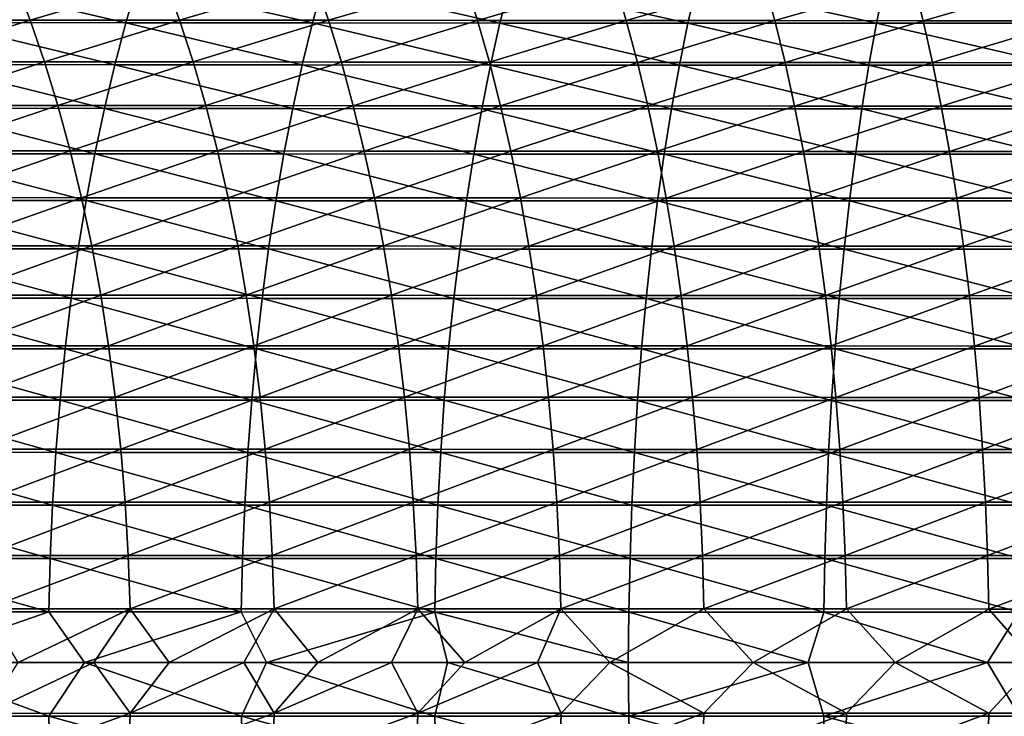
# Model space of a CAD drawing. Header units: metres. Extents: x -24 to 236, y -24 to 24.
# Tile 159 of 256: x 108.4 to 117.34, y -0.49 to 5.84. Entities that reach past the tile are written whole.
import ezdxf

# ---------------------------------------------------------------- set-up
doc = ezdxf.new("R2010")
doc.units = ezdxf.units.M
doc.layers.add('solid_10392024', color=7, linetype='CONTINUOUS')

msp = doc.modelspace()

# ---------------------------------------------------------------- linework, layer by layer
at = {"layer": 'solid_10392024'}
for points in [[(108.357025, 6.196299, 365.401154), (108.495697, 5.833197, 365.105988), (107.139534, 5.83349, 364.447754)], [(107.675194, 5.809719, 379.665649), (109.363113, 5.808285, 380.281586), (107.790718, 6.173642, 379.361908)], [(109.363113, 5.808285, 380.281586), (109.470634, 6.172119, 379.974976), (107.790718, 6.173642, 379.361908)], [(108.357025, 6.196299, 365.401154), (109.719299, 6.195689, 366.021515), (108.495697, 5.833197, 365.105988)], [(109.719299, 6.195689, 366.021515), (109.850609, 5.832623, 365.722992), (108.495697, 5.833197, 365.105988)], [(109.363113, 5.808285, 380.281586), (111.057945, 5.806839, 380.849823), (109.470634, 6.172119, 379.974976)], [(111.057945, 5.806839, 380.849823), (111.157257, 6.170582, 380.540497), (109.470634, 6.172119, 379.974976)], [(109.719299, 6.195689, 366.021515), (111.080299, 6.194754, 366.600647), (109.850609, 5.832623, 365.722992)], [(111.080299, 6.194754, 366.600647), (111.204025, 5.831743, 366.29892), (109.850609, 5.832623, 365.722992)], [(111.057945, 5.806839, 380.849823), (112.759125, 5.805571, 381.370056), (111.157257, 6.170582, 380.540497)], [(111.080299, 6.194754, 366.600647), (112.439781, 6.193475, 367.138672), (111.204025, 5.831743, 366.29892)], [(112.759125, 5.805571, 381.370056), (112.850037, 6.169234, 381.058197), (111.157257, 6.170582, 380.540497)], [(112.439781, 6.193475, 367.138672), (112.555695, 5.830539, 366.833923), (111.204025, 5.831743, 366.29892)], [(112.439781, 6.193475, 367.138672), (113.79763, 6.191947, 367.635773), (112.555695, 5.830539, 366.833923)], [(113.79763, 6.191947, 367.635773), (113.90551, 5.829101, 367.328125), (112.555695, 5.830539, 366.833923)], [(112.759125, 5.805571, 381.370056), (114.46611, 5.804624, 381.842041), (112.850037, 6.169234, 381.058197)], [(114.46611, 5.804624, 381.842041), (114.548454, 6.168228, 381.527832), (112.850037, 6.169234, 381.058197)], [(113.79763, 6.191947, 367.635773), (115.153915, 6.190405, 368.092072), (113.90551, 5.829101, 367.328125)], [(115.153915, 6.190405, 368.092072), (115.253563, 5.827649, 367.781708), (113.90551, 5.829101, 367.328125)], [(114.46611, 5.804624, 381.842041), (116.17836, 5.804094, 382.265472), (114.548454, 6.168228, 381.527832)], [(116.17836, 5.804094, 382.265472), (116.251976, 6.167665, 381.949127), (114.548454, 6.168228, 381.527832)], [(115.153915, 6.190405, 368.092072), (116.508751, 6.189053, 368.507782), (115.253563, 5.827649, 367.781708)], [(116.508751, 6.189053, 368.507782), (116.599976, 5.826376, 368.194855), (115.253563, 5.827649, 367.781708)], [(116.17836, 5.804094, 382.265472), (117.895325, 5.804026, 382.640106), (116.251976, 6.167665, 381.949127)], [(117.895325, 5.804026, 382.640106), (117.960068, 6.167593, 382.321808), (116.251976, 6.167665, 381.949127)], [(116.508751, 6.189053, 368.507782), (117.862236, 6.188044, 368.883057), (116.599976, 5.826376, 368.194855)], [(117.862236, 6.188044, 368.883057), (117.944862, 5.825426, 368.56778), (116.599976, 5.826376, 368.194855)], [(107.139534, 5.83349, 364.447754), (108.495697, 5.833197, 365.105988), (107.276337, 5.453226, 364.174042)], [(108.495697, 5.833197, 365.105988), (108.625793, 5.452951, 364.829041), (107.276337, 5.453226, 364.174042)], [(107.566849, 5.42872, 379.9505), (109.262283, 5.427381, 380.569153), (107.675194, 5.809719, 379.665649)], [(109.262283, 5.427381, 380.569153), (109.363113, 5.808285, 380.281586), (107.675194, 5.809719, 379.665649)], [(108.495697, 5.833197, 365.105988), (109.850609, 5.832623, 365.722992), (108.625793, 5.452951, 364.829041)], [(109.850609, 5.832623, 365.722992), (109.973801, 5.452415, 365.442932), (108.625793, 5.452951, 364.829041)], [(109.850609, 5.832623, 365.722992), (111.204025, 5.831743, 366.29892), (109.973801, 5.452415, 365.442932)], [(111.204025, 5.831743, 366.29892), (111.320099, 5.451592, 366.015869), (109.973801, 5.452415, 365.442932)], [(111.204025, 5.831743, 366.29892), (112.555695, 5.830539, 366.833923), (111.320099, 5.451592, 366.015869)], [(112.555695, 5.830539, 366.833923), (112.664452, 5.450467, 366.547974), (111.320099, 5.451592, 366.015869)], [(112.555695, 5.830539, 366.833923), (113.90551, 5.829101, 367.328125), (112.664452, 5.450467, 366.547974)], [(113.90551, 5.829101, 367.328125), (114.006729, 5.449122, 367.039459), (112.664452, 5.450467, 366.547974)], [(113.90551, 5.829101, 367.328125), (115.253563, 5.827649, 367.781708), (114.006729, 5.449122, 367.039459)], [(115.253563, 5.827649, 367.781708), (115.347054, 5.447765, 367.490509), (114.006729, 5.449122, 367.039459)], [(115.253563, 5.827649, 367.781708), (116.599976, 5.826376, 368.194855), (115.347054, 5.447765, 367.490509)], [(116.599976, 5.826376, 368.194855), (116.685555, 5.446575, 367.901276), (115.347054, 5.447765, 367.490509)], [(116.599976, 5.826376, 368.194855), (117.944862, 5.825426, 368.56778), (116.685555, 5.446575, 367.901276)], [(117.944862, 5.825426, 368.56778), (118.022377, 5.445687, 368.272003), (116.685555, 5.446575, 367.901276)], [(109.262283, 5.427381, 380.569153), (110.964806, 5.426029, 381.139923), (109.363113, 5.808285, 380.281586)], [(110.964806, 5.426029, 381.139923), (111.057945, 5.806839, 380.849823), (109.363113, 5.808285, 380.281586)], [(110.964806, 5.426029, 381.139923), (112.673866, 5.424844, 381.662537), (111.057945, 5.806839, 380.849823)], [(112.673866, 5.424844, 381.662537), (112.759125, 5.805571, 381.370056), (111.057945, 5.806839, 380.849823)], [(112.673866, 5.424844, 381.662537), (114.388893, 5.42396, 382.136688), (112.759125, 5.805571, 381.370056)], [(114.388893, 5.42396, 382.136688), (114.46611, 5.804624, 381.842041), (112.759125, 5.805571, 381.370056)], [(114.388893, 5.42396, 382.136688), (116.109322, 5.423464, 382.562164), (114.46611, 5.804624, 381.842041)], [(116.109322, 5.423464, 382.562164), (116.17836, 5.804094, 382.265472), (114.46611, 5.804624, 381.842041)], [(116.109322, 5.423464, 382.562164), (117.834602, 5.423401, 382.938599), (116.17836, 5.804094, 382.265472)], [(117.834602, 5.423401, 382.938599), (117.895325, 5.804026, 382.640106), (116.17836, 5.804094, 382.265472)], [(107.276337, 5.453226, 364.174042), (108.625793, 5.452951, 364.829041), (107.403725, 5.056933, 363.919159)], [(108.625793, 5.452951, 364.829041), (108.746948, 5.05668, 364.571136), (107.403725, 5.056933, 363.919159)], [(108.625793, 5.452951, 364.829041), (109.973801, 5.452415, 365.442932), (108.746948, 5.05668, 364.571136)], [(109.973801, 5.452415, 365.442932), (110.088516, 5.056182, 365.182129), (108.746948, 5.05668, 364.571136)], [(109.973801, 5.452415, 365.442932), (111.320099, 5.451592, 366.015869), (110.088516, 5.056182, 365.182129)], [(107.466011, 5.031767, 380.215637), (109.168427, 5.030525, 380.836792), (107.566849, 5.42872, 379.9505)], [(109.168427, 5.030525, 380.836792), (109.262283, 5.427381, 380.569153), (107.566849, 5.42872, 379.9505)], [(109.168427, 5.030525, 380.836792), (110.878113, 5.029273, 381.409943), (109.262283, 5.427381, 380.569153)], [(110.878113, 5.029273, 381.409943), (110.964806, 5.426029, 381.139923), (109.262283, 5.427381, 380.569153)], [(111.320099, 5.451592, 366.015869), (111.428192, 5.055419, 365.752258), (110.088516, 5.056182, 365.182129)], [(110.878113, 5.029273, 381.409943), (112.594505, 5.028174, 381.934753), (110.964806, 5.426029, 381.139923)], [(112.594505, 5.028174, 381.934753), (112.673866, 5.424844, 381.662537), (110.964806, 5.426029, 381.139923)], [(111.320099, 5.451592, 366.015869), (112.664452, 5.450467, 366.547974), (111.428192, 5.055419, 365.752258)], [(112.664452, 5.450467, 366.547974), (112.765717, 5.054376, 366.281738), (111.428192, 5.055419, 365.752258)], [(112.594505, 5.028174, 381.934753), (114.317009, 5.027354, 382.41098), (112.673866, 5.424844, 381.662537)], [(112.664452, 5.450467, 366.547974), (114.006729, 5.449122, 367.039459), (112.765717, 5.054376, 366.281738)], [(114.317009, 5.027354, 382.41098), (114.388893, 5.42396, 382.136688), (112.673866, 5.424844, 381.662537)], [(114.006729, 5.449122, 367.039459), (114.100983, 5.053129, 366.770691), (112.765717, 5.054376, 366.281738)], [(114.006729, 5.449122, 367.039459), (115.347054, 5.447765, 367.490509), (114.100983, 5.053129, 366.770691)], [(115.347054, 5.447765, 367.490509), (115.434113, 5.05187, 367.21933), (114.100983, 5.053129, 366.770691)], [(114.317009, 5.027354, 382.41098), (116.045067, 5.026895, 382.838287), (114.388893, 5.42396, 382.136688)], [(116.045067, 5.026895, 382.838287), (116.109322, 5.423464, 382.562164), (114.388893, 5.42396, 382.136688)], [(115.347054, 5.447765, 367.490509), (116.685555, 5.446575, 367.901276), (115.434113, 5.05187, 367.21933)], [(116.685555, 5.446575, 367.901276), (116.765251, 5.050766, 367.627899), (115.434113, 5.05187, 367.21933)], [(116.045067, 5.026895, 382.838287), (117.778091, 5.026836, 383.216431), (116.109322, 5.423464, 382.562164)], [(117.778091, 5.026836, 383.216431), (117.834602, 5.423401, 382.938599), (116.109322, 5.423464, 382.562164)], [(116.685555, 5.446575, 367.901276), (118.022377, 5.445687, 368.272003), (116.765251, 5.050766, 367.627899)], [(118.022377, 5.445687, 368.272003), (118.094559, 5.049943, 367.996552), (116.765251, 5.050766, 367.627899)], [(107.372963, 4.620025, 380.460266), (109.081825, 4.618885, 381.08374), (107.466011, 5.031767, 380.215637)], [(107.403725, 5.056933, 363.919159), (108.746948, 5.05668, 364.571136), (107.521324, 4.645779, 363.683868)], [(109.081825, 4.618885, 381.08374), (109.168427, 5.030525, 380.836792), (107.466011, 5.031767, 380.215637)], [(108.746948, 5.05668, 364.571136), (108.858788, 4.645546, 364.333069), (107.521324, 4.645779, 363.683868)], [(108.746948, 5.05668, 364.571136), (110.088516, 5.056182, 365.182129), (108.858788, 4.645546, 364.333069)], [(110.088516, 5.056182, 365.182129), (110.194427, 4.645089, 364.941376), (108.858788, 4.645546, 364.333069)], [(109.081825, 4.618885, 381.08374), (110.798126, 4.617734, 381.659088), (109.168427, 5.030525, 380.836792)], [(110.798126, 4.617734, 381.659088), (110.878113, 5.029273, 381.409943), (109.168427, 5.030525, 380.836792)], [(110.088516, 5.056182, 365.182129), (111.428192, 5.055419, 365.752258), (110.194427, 4.645089, 364.941376)], [(111.428192, 5.055419, 365.752258), (111.527985, 4.644388, 365.508942), (110.194427, 4.645089, 364.941376)], [(110.798126, 4.617734, 381.659088), (112.521278, 4.616726, 382.185944), (110.878113, 5.029273, 381.409943)], [(112.521278, 4.616726, 382.185944), (112.594505, 5.028174, 381.934753), (110.878113, 5.029273, 381.409943)], [(111.428192, 5.055419, 365.752258), (112.765717, 5.054376, 366.281738), (111.527985, 4.644388, 365.508942)], [(112.765717, 5.054376, 366.281738), (112.859207, 4.643429, 366.035919), (111.527985, 4.644388, 365.508942)], [(112.521278, 4.616726, 382.185944), (114.250687, 4.615973, 382.664032), (112.594505, 5.028174, 381.934753)], [(114.250687, 4.615973, 382.664032), (114.317009, 5.027354, 382.41098), (112.594505, 5.028174, 381.934753)], [(112.765717, 5.054376, 366.281738), (114.100983, 5.053129, 366.770691), (112.859207, 4.643429, 366.035919)], [(114.100983, 5.053129, 366.770691), (114.187996, 4.642283, 366.522552), (112.859207, 4.643429, 366.035919)], [(114.100983, 5.053129, 366.770691), (115.434113, 5.05187, 367.21933), (114.187996, 4.642283, 366.522552)], [(115.434113, 5.05187, 367.21933), (115.514481, 4.641128, 366.969025), (114.187996, 4.642283, 366.522552)], [(114.250687, 4.615973, 382.664032), (115.985771, 4.615551, 383.093079), (114.317009, 5.027354, 382.41098)], [(115.985771, 4.615551, 383.093079), (116.045067, 5.026895, 382.838287), (114.317009, 5.027354, 382.41098)], [(115.434113, 5.05187, 367.21933), (116.765251, 5.050766, 367.627899), (115.514481, 4.641128, 366.969025)], [(116.765251, 5.050766, 367.627899), (116.838829, 4.640114, 367.375519), (115.514481, 4.641128, 366.969025)], [(115.985771, 4.615551, 383.093079), (117.725945, 4.615498, 383.472778), (116.045067, 5.026895, 382.838287)], [(117.725945, 4.615498, 383.472778), (117.778091, 5.026836, 383.216431), (116.045067, 5.026895, 382.838287)], [(116.765251, 5.050766, 367.627899), (118.094559, 5.049943, 367.996552), (116.838829, 4.640114, 367.375519)], [(118.094559, 5.049943, 367.996552), (118.161194, 4.639357, 367.742279), (116.838829, 4.640114, 367.375519)], [(107.287987, 4.194704, 380.683685), (109.002739, 4.193669, 381.309296), (107.372963, 4.620025, 380.460266)], [(109.002739, 4.193669, 381.309296), (109.081825, 4.618885, 381.08374), (107.372963, 4.620025, 380.460266)], [(107.521324, 4.645779, 363.683868), (108.858788, 4.645546, 364.333069), (107.628792, 4.220971, 363.468842)], [(108.858788, 4.645546, 364.333069), (108.960999, 4.220759, 364.115509), (107.628792, 4.220971, 363.468842)], [(108.858788, 4.645546, 364.333069), (110.194427, 4.645089, 364.941376), (108.960999, 4.220759, 364.115509)], [(110.194427, 4.645089, 364.941376), (110.291206, 4.220344, 364.721344), (108.960999, 4.220759, 364.115509)], [(109.002739, 4.193669, 381.309296), (110.725075, 4.192625, 381.886597), (109.081825, 4.618885, 381.08374)], [(110.725075, 4.192625, 381.886597), (110.798126, 4.617734, 381.659088), (109.081825, 4.618885, 381.08374)], [(110.194427, 4.645089, 364.941376), (111.527985, 4.644388, 365.508942), (110.291206, 4.220344, 364.721344)], [(111.527985, 4.644388, 365.508942), (111.619171, 4.219707, 365.28656), (110.291206, 4.220344, 364.721344)], [(110.725075, 4.192625, 381.886597), (112.454407, 4.191709, 382.415344), (110.798126, 4.617734, 381.659088)], [(112.454407, 4.191709, 382.415344), (112.521278, 4.616726, 382.185944), (110.798126, 4.617734, 381.659088)], [(111.527985, 4.644388, 365.508942), (112.859207, 4.643429, 366.035919), (111.619171, 4.219707, 365.28656)], [(112.859207, 4.643429, 366.035919), (112.944641, 4.218836, 365.81131), (111.619171, 4.219707, 365.28656)], [(112.454407, 4.191709, 382.415344), (114.190117, 4.191026, 382.895172), (112.521278, 4.616726, 382.185944)], [(114.190117, 4.191026, 382.895172), (114.250687, 4.615973, 382.664032), (112.521278, 4.616726, 382.185944)], [(112.859207, 4.643429, 366.035919), (114.187996, 4.642283, 366.522552), (112.944641, 4.218836, 365.81131)], [(114.187996, 4.642283, 366.522552), (114.267509, 4.217795, 366.295807), (112.944641, 4.218836, 365.81131)], [(114.187996, 4.642283, 366.522552), (115.514481, 4.641128, 366.969025), (114.267509, 4.217795, 366.295807)], [(114.190117, 4.191026, 382.895172), (115.931625, 4.190643, 383.325806), (114.250687, 4.615973, 382.664032)], [(115.931625, 4.190643, 383.325806), (115.985771, 4.615551, 383.093079), (114.250687, 4.615973, 382.664032)], [(115.514481, 4.641128, 366.969025), (115.587929, 4.216744, 366.740265), (114.267509, 4.217795, 366.295807)], [(115.514481, 4.641128, 366.969025), (116.838829, 4.640114, 367.375519), (115.587929, 4.216744, 366.740265)], [(116.838829, 4.640114, 367.375519), (116.906067, 4.215823, 367.144867), (115.587929, 4.216744, 366.740265)], [(115.931625, 4.190643, 383.325806), (117.678322, 4.190594, 383.706909), (115.985771, 4.615551, 383.093079)], [(117.678322, 4.190594, 383.706909), (117.725945, 4.615498, 383.472778), (115.985771, 4.615551, 383.093079)], [(116.838829, 4.640114, 367.375519), (118.161194, 4.639357, 367.742279), (116.906067, 4.215823, 367.144867)], [(118.161194, 4.639357, 367.742279), (118.222092, 4.215136, 367.509918), (116.906067, 4.215823, 367.144867)], [(107.628792, 4.220971, 363.468842), (108.960999, 4.220759, 364.115509), (107.725815, 3.783757, 363.274719)], [(108.960999, 4.220759, 364.115509), (109.053268, 3.783566, 363.919098), (107.725815, 3.783757, 363.274719)], [(108.960999, 4.220759, 364.115509), (110.291206, 4.220344, 364.721344), (109.053268, 3.783566, 363.919098)], [(110.291206, 4.220344, 364.721344), (110.378578, 3.783195, 364.522705), (109.053268, 3.783566, 363.919098)], [(110.291206, 4.220344, 364.721344), (111.619171, 4.219707, 365.28656), (110.378578, 3.783195, 364.522705)], [(111.619171, 4.219707, 365.28656), (111.7015, 3.782623, 365.085785), (110.378578, 3.783195, 364.522705)], [(111.619171, 4.219707, 365.28656), (112.944641, 4.218836, 365.81131), (111.7015, 3.782623, 365.085785)], [(112.944641, 4.218836, 365.81131), (113.021774, 3.781843, 365.608521), (111.7015, 3.782623, 365.085785)], [(112.944641, 4.218836, 365.81131), (114.267509, 4.217795, 366.295807), (113.021774, 3.781843, 365.608521)], [(114.267509, 4.217795, 366.295807), (114.339294, 3.78091, 366.091095), (113.021774, 3.781843, 365.608521)], [(114.267509, 4.217795, 366.295807), (115.587929, 4.216744, 366.740265), (114.339294, 3.78091, 366.091095)], [(115.587929, 4.216744, 366.740265), (115.654236, 3.779968, 366.533722), (114.339294, 3.78091, 366.091095)], [(115.587929, 4.216744, 366.740265), (116.906067, 4.215823, 367.144867), (115.654236, 3.779968, 366.533722)], [(116.906067, 4.215823, 367.144867), (116.966759, 3.779142, 366.936676), (115.654236, 3.779968, 366.533722)], [(116.906067, 4.215823, 367.144867), (118.222092, 4.215136, 367.509918), (116.966759, 3.779142, 366.936676)], [(118.222092, 4.215136, 367.509918), (118.277069, 3.778526, 367.30014), (116.966759, 3.779142, 366.936676)], [(107.211334, 3.757055, 380.885223), (108.931389, 3.756128, 381.512756), (107.287987, 4.194704, 380.683685)], [(108.931389, 3.756128, 381.512756), (109.002739, 4.193669, 381.309296), (107.287987, 4.194704, 380.683685)], [(108.931389, 3.756128, 381.512756), (110.65918, 3.755193, 382.091858), (109.002739, 4.193669, 381.309296)], [(110.65918, 3.755193, 382.091858), (110.725075, 4.192625, 381.886597), (109.002739, 4.193669, 381.309296)], [(110.65918, 3.755193, 382.091858), (112.394073, 3.754372, 382.622284), (110.725075, 4.192625, 381.886597)], [(112.394073, 3.754372, 382.622284), (112.454407, 4.191709, 382.415344), (110.725075, 4.192625, 381.886597)], [(112.394073, 3.754372, 382.622284), (114.135483, 3.75376, 383.103668), (112.454407, 4.191709, 382.415344)], [(114.135483, 3.75376, 383.103668), (114.190117, 4.191026, 382.895172), (112.454407, 4.191709, 382.415344)], [(114.135483, 3.75376, 383.103668), (115.882774, 3.753417, 383.535706), (114.190117, 4.191026, 382.895172)], [(115.882774, 3.753417, 383.535706), (115.931625, 4.190643, 383.325806), (114.190117, 4.191026, 382.895172)], [(115.882774, 3.753417, 383.535706), (117.635361, 3.753374, 383.918091), (115.931625, 4.190643, 383.325806)], [(117.635361, 3.753374, 383.918091), (117.678322, 4.190594, 383.706909), (115.931625, 4.190643, 383.325806)], [(107.143219, 3.308364, 381.064301), (108.867996, 3.307548, 381.693512), (107.211334, 3.757055, 380.885223)], [(108.867996, 3.307548, 381.693512), (108.931389, 3.756128, 381.512756), (107.211334, 3.757055, 380.885223)], [(107.725815, 3.783757, 363.274719), (109.053268, 3.783566, 363.919098), (107.812103, 3.335422, 363.102081)], [(109.053268, 3.783566, 363.919098), (109.13533, 3.335254, 363.744415), (107.812103, 3.335422, 363.102081)], [(108.867996, 3.307548, 381.693512), (110.600624, 3.306724, 382.274231), (108.931389, 3.756128, 381.512756)], [(110.600624, 3.306724, 382.274231), (110.65918, 3.755193, 382.091858), (108.931389, 3.756128, 381.512756)], [(109.053268, 3.783566, 363.919098), (110.378578, 3.783195, 364.522705), (109.13533, 3.335254, 363.744415)], [(110.378578, 3.783195, 364.522705), (110.456284, 3.334927, 364.346069), (109.13533, 3.335254, 363.744415)], [(110.378578, 3.783195, 364.522705), (111.7015, 3.782623, 365.085785), (110.456284, 3.334927, 364.346069)], [(111.7015, 3.782623, 365.085785), (111.774712, 3.334423, 364.907257), (110.456284, 3.334927, 364.346069)], [(110.600624, 3.306724, 382.274231), (112.340477, 3.306002, 382.806152), (110.65918, 3.755193, 382.091858)], [(112.340477, 3.306002, 382.806152), (112.394073, 3.754372, 382.622284), (110.65918, 3.755193, 382.091858)], [(111.7015, 3.782623, 365.085785), (113.021774, 3.781843, 365.608521), (111.774712, 3.334423, 364.907257)], [(113.021774, 3.781843, 365.608521), (113.090363, 3.333735, 365.428162), (111.774712, 3.334423, 364.907257)], [(112.340477, 3.306002, 382.806152), (114.086929, 3.305463, 383.28891), (112.394073, 3.754372, 382.622284)], [(114.086929, 3.305463, 383.28891), (114.135483, 3.75376, 383.103668), (112.394073, 3.754372, 382.622284)], [(113.021774, 3.781843, 365.608521), (114.339294, 3.78091, 366.091095), (113.090363, 3.333735, 365.428162)], [(114.339294, 3.78091, 366.091095), (114.403137, 3.332912, 365.909027), (113.090363, 3.333735, 365.428162)], [(114.339294, 3.78091, 366.091095), (115.654236, 3.779968, 366.533722), (114.403137, 3.332912, 365.909027)], [(115.654236, 3.779968, 366.533722), (115.713203, 3.332082, 366.350067), (114.403137, 3.332912, 365.909027)], [(115.654236, 3.779968, 366.533722), (116.966759, 3.779142, 366.936676), (115.713203, 3.332082, 366.350067)], [(116.966759, 3.779142, 366.936676), (117.020744, 3.331354, 366.751495), (115.713203, 3.332082, 366.350067)], [(116.966759, 3.779142, 366.936676), (118.277069, 3.778526, 367.30014), (117.020744, 3.331354, 366.751495)], [(118.277069, 3.778526, 367.30014), (118.325966, 3.330811, 367.113556), (117.020744, 3.331354, 366.751495)], [(114.086929, 3.305463, 383.28891), (115.839378, 3.305161, 383.722229), (114.135483, 3.75376, 383.103668)], [(115.839378, 3.305161, 383.722229), (115.882774, 3.753417, 383.535706), (114.135483, 3.75376, 383.103668)], [(115.839378, 3.305161, 383.722229), (117.597183, 3.305122, 384.105774), (115.882774, 3.753417, 383.535706)], [(117.597183, 3.305122, 384.105774), (117.635361, 3.753374, 383.918091), (115.882774, 3.753417, 383.535706)], [(107.083855, 2.84995, 381.220398), (108.812744, 2.849246, 381.851074), (107.143219, 3.308364, 381.064301)], [(108.812744, 2.849246, 381.851074), (108.867996, 3.307548, 381.693512), (107.143219, 3.308364, 381.064301)], [(107.812103, 3.335422, 363.102081), (109.13533, 3.335254, 363.744415), (107.887405, 2.877284, 362.951447)], [(109.13533, 3.335254, 363.744415), (109.20694, 2.87714, 363.591949), (107.887405, 2.877284, 362.951447)], [(108.812744, 2.849246, 381.851074), (110.549583, 2.848537, 382.433197), (108.867996, 3.307548, 381.693512)], [(110.549583, 2.848537, 382.433197), (110.600624, 3.306724, 382.274231), (108.867996, 3.307548, 381.693512)], [(109.13533, 3.335254, 363.744415), (110.456284, 3.334927, 364.346069), (109.20694, 2.87714, 363.591949)], [(110.456284, 3.334927, 364.346069), (110.524094, 2.876857, 364.191895), (109.20694, 2.87714, 363.591949)], [(110.456284, 3.334927, 364.346069), (111.774712, 3.334423, 364.907257), (110.524094, 2.876857, 364.191895)], [(111.774712, 3.334423, 364.907257), (111.838608, 2.876422, 364.751434), (110.524094, 2.876857, 364.191895)], [(111.774712, 3.334423, 364.907257), (113.090363, 3.333735, 365.428162), (111.838608, 2.876422, 364.751434)], [(113.090363, 3.333735, 365.428162), (113.15023, 2.875829, 365.270782), (111.838608, 2.876422, 364.751434)], [(113.090363, 3.333735, 365.428162), (114.403137, 3.332912, 365.909027), (113.15023, 2.875829, 365.270782)], [(114.403137, 3.332912, 365.909027), (114.458855, 2.875119, 365.750153), (113.15023, 2.875829, 365.270782)], [(114.403137, 3.332912, 365.909027), (115.713203, 3.332082, 366.350067), (114.458855, 2.875119, 365.750153)], [(115.713203, 3.332082, 366.350067), (115.764664, 2.874403, 366.189758), (114.458855, 2.875119, 365.750153)], [(115.713203, 3.332082, 366.350067), (117.020744, 3.331354, 366.751495), (115.764664, 2.874403, 366.189758)], [(117.020744, 3.331354, 366.751495), (117.067856, 2.873775, 366.589874), (115.764664, 2.874403, 366.189758)], [(117.020744, 3.331354, 366.751495), (118.325966, 3.330811, 367.113556), (117.067856, 2.873775, 366.589874)], [(118.325966, 3.330811, 367.113556), (118.368629, 2.873307, 366.950745), (117.067856, 2.873775, 366.589874)], [(110.549583, 2.848537, 382.433197), (112.293755, 2.847914, 382.966431), (110.600624, 3.306724, 382.274231)], [(112.293755, 2.847914, 382.966431), (112.340477, 3.306002, 382.806152), (110.600624, 3.306724, 382.274231)], [(112.293755, 2.847914, 382.966431), (114.044617, 2.84745, 383.450378), (112.340477, 3.306002, 382.806152)], [(114.044617, 2.84745, 383.450378), (114.086929, 3.305463, 383.28891), (112.340477, 3.306002, 382.806152)], [(114.044617, 2.84745, 383.450378), (115.801544, 2.84719, 383.884796), (114.086929, 3.305463, 383.28891)], [(115.801544, 2.84719, 383.884796), (115.839378, 3.305161, 383.722229), (114.086929, 3.305463, 383.28891)], [(115.801544, 2.84719, 383.884796), (117.563911, 2.847157, 384.269318), (115.839378, 3.305161, 383.722229)], [(117.563911, 2.847157, 384.269318), (117.597183, 3.305122, 384.105774), (115.839378, 3.305161, 383.722229)], [(107.887405, 2.877284, 362.951447), (109.20694, 2.87714, 363.591949), (107.9515, 2.41069, 362.823212)], [(109.20694, 2.87714, 363.591949), (109.267899, 2.410569, 363.462219), (107.9515, 2.41069, 362.823212)], [(109.20694, 2.87714, 363.591949), (110.524094, 2.876857, 364.191895), (109.267899, 2.410569, 363.462219)], [(110.524094, 2.876857, 364.191895), (110.58181, 2.410332, 364.060669), (109.267899, 2.410569, 363.462219)], [(110.524094, 2.876857, 364.191895), (111.838608, 2.876422, 364.751434), (110.58181, 2.410332, 364.060669)], [(111.838608, 2.876422, 364.751434), (111.892998, 2.409968, 364.618835), (110.58181, 2.410332, 364.060669)], [(111.838608, 2.876422, 364.751434), (113.15023, 2.875829, 365.270782), (111.892998, 2.409968, 364.618835)], [(113.15023, 2.875829, 365.270782), (113.20118, 2.409471, 365.136841), (111.892998, 2.409968, 364.618835)], [(113.15023, 2.875829, 365.270782), (114.458855, 2.875119, 365.750153), (113.20118, 2.409471, 365.136841)], [(114.458855, 2.875119, 365.750153), (114.506279, 2.408876, 365.614929), (113.20118, 2.409471, 365.136841)], [(114.458855, 2.875119, 365.750153), (115.764664, 2.874403, 366.189758), (114.506279, 2.408876, 365.614929)], [(115.764664, 2.874403, 366.189758), (115.808464, 2.408276, 366.053345), (114.506279, 2.408876, 365.614929)], [(115.764664, 2.874403, 366.189758), (117.067856, 2.873775, 366.589874), (115.808464, 2.408276, 366.053345)], [(117.067856, 2.873775, 366.589874), (117.107956, 2.40775, 366.452332), (115.808464, 2.408276, 366.053345)], [(117.067856, 2.873775, 366.589874), (118.368629, 2.873307, 366.950745), (117.107956, 2.40775, 366.452332)], [(118.368629, 2.873307, 366.950745), (118.404945, 2.407358, 366.812164), (117.107956, 2.40775, 366.452332)], [(107.033401, 2.383159, 381.353027), (108.765785, 2.382571, 381.984985), (107.083855, 2.84995, 381.220398)], [(108.765785, 2.382571, 381.984985), (108.812744, 2.849246, 381.851074), (107.083855, 2.84995, 381.220398)], [(108.765785, 2.382571, 381.984985), (110.506218, 2.381977, 382.568298), (108.812744, 2.849246, 381.851074)], [(110.506218, 2.381977, 382.568298), (110.549583, 2.848537, 382.433197), (108.812744, 2.849246, 381.851074)], [(110.506218, 2.381977, 382.568298), (112.254051, 2.381457, 383.1026), (110.549583, 2.848537, 382.433197)], [(112.254051, 2.381457, 383.1026), (112.293755, 2.847914, 382.966431), (110.549583, 2.848537, 382.433197)], [(112.254051, 2.381457, 383.1026), (114.008659, 2.381069, 383.587616), (112.293755, 2.847914, 382.966431)], [(114.008659, 2.381069, 383.587616), (114.044617, 2.84745, 383.450378), (112.293755, 2.847914, 382.966431)], [(114.008659, 2.381069, 383.587616), (115.769394, 2.380852, 384.022949), (114.044617, 2.84745, 383.450378)], [(115.769394, 2.380852, 384.022949), (115.801544, 2.84719, 383.884796), (114.044617, 2.84745, 383.450378)], [(115.769394, 2.380852, 384.022949), (117.535637, 2.380824, 384.408325), (115.801544, 2.84719, 383.884796)], [(117.535637, 2.380824, 384.408325), (117.563911, 2.847157, 384.269318), (115.801544, 2.84719, 383.884796)], [(106.99202, 1.909364, 381.461823), (108.727272, 1.908893, 382.094818), (107.033401, 2.383159, 381.353027)], [(108.727272, 1.908893, 382.094818), (108.765785, 2.382571, 381.984985), (107.033401, 2.383159, 381.353027)], [(107.9515, 2.41069, 362.823212), (109.267899, 2.410569, 363.462219), (108.004196, 1.937011, 362.717773)], [(109.267899, 2.410569, 363.462219), (109.318008, 1.936914, 363.35553), (108.004196, 1.937011, 362.717773)], [(108.727272, 1.908893, 382.094818), (110.470642, 1.908417, 382.679077), (108.765785, 2.382571, 381.984985)], [(110.470642, 1.908417, 382.679077), (110.506218, 2.381977, 382.568298), (108.765785, 2.382571, 381.984985)], [(109.267899, 2.410569, 363.462219), (110.58181, 2.410332, 364.060669), (109.318008, 1.936914, 363.35553)], [(110.58181, 2.410332, 364.060669), (110.629272, 1.936723, 363.952789), (109.318008, 1.936914, 363.35553)], [(110.470642, 1.908417, 382.679077), (112.221481, 1.908001, 383.214325), (110.506218, 2.381977, 382.568298)], [(112.221481, 1.908001, 383.214325), (112.254051, 2.381457, 383.1026), (110.506218, 2.381977, 382.568298)], [(110.58181, 2.410332, 364.060669), (111.892998, 2.409968, 364.618835), (110.629272, 1.936723, 363.952789)], [(111.892998, 2.409968, 364.618835), (111.937706, 1.936431, 364.509796), (110.629272, 1.936723, 363.952789)], [(111.892998, 2.409968, 364.618835), (113.20118, 2.409471, 365.136841), (111.937706, 1.936431, 364.509796)], [(113.20118, 2.409471, 365.136841), (113.243073, 1.936031, 365.026672), (111.937706, 1.936431, 364.509796)], [(112.221481, 1.908001, 383.214325), (113.979164, 1.907689, 383.700165), (112.254051, 2.381457, 383.1026)], [(113.979164, 1.907689, 383.700165), (114.008659, 2.381069, 383.587616), (112.254051, 2.381457, 383.1026)], [(113.20118, 2.409471, 365.136841), (114.506279, 2.408876, 365.614929), (113.243073, 1.936031, 365.026672)], [(114.506279, 2.408876, 365.614929), (114.545265, 1.935554, 365.503723), (113.243073, 1.936031, 365.026672)], [(113.979164, 1.907689, 383.700165), (115.743027, 1.907515, 384.136261), (114.008659, 2.381069, 383.587616)], [(115.743027, 1.907515, 384.136261), (115.769394, 2.380852, 384.022949), (114.008659, 2.381069, 383.587616)], [(114.506279, 2.408876, 365.614929), (115.808464, 2.408276, 366.053345), (114.545265, 1.935554, 365.503723)], [(115.808464, 2.408276, 366.053345), (115.844475, 1.935071, 365.941162), (114.545265, 1.935554, 365.503723)], [(115.743027, 1.907515, 384.136261), (117.512451, 1.907493, 384.522339), (115.769394, 2.380852, 384.022949)], [(117.512451, 1.907493, 384.522339), (117.535637, 2.380824, 384.408325), (115.769394, 2.380852, 384.022949)], [(115.808464, 2.408276, 366.053345), (117.107956, 2.40775, 366.452332), (115.844475, 1.935071, 365.941162)], [(117.107956, 2.40775, 366.452332), (117.140923, 1.934649, 366.339264), (115.844475, 1.935071, 365.941162)], [(117.107956, 2.40775, 366.452332), (118.404945, 2.407358, 366.812164), (117.140923, 1.934649, 366.339264)], [(118.404945, 2.407358, 366.812164), (118.434807, 1.934333, 366.698242), (117.140923, 1.934649, 366.339264)], [(106.959831, 1.429957, 381.546448), (108.697311, 1.429605, 382.180267), (106.99202, 1.909364, 381.461823)], [(108.697311, 1.429605, 382.180267), (108.727272, 1.908893, 382.094818), (106.99202, 1.909364, 381.461823)], [(108.004196, 1.937011, 362.717773), (109.318008, 1.936914, 363.35553), (108.045341, 1.457639, 362.635437)], [(109.318008, 1.936914, 363.35553), (109.35714, 1.457566, 363.272247), (108.045341, 1.457639, 362.635437)], [(108.697311, 1.429605, 382.180267), (110.44297, 1.429249, 382.765289), (108.727272, 1.908893, 382.094818)], [(110.44297, 1.429249, 382.765289), (110.470642, 1.908417, 382.679077), (108.727272, 1.908893, 382.094818)], [(109.318008, 1.936914, 363.35553), (110.629272, 1.936723, 363.952789), (109.35714, 1.457566, 363.272247)], [(110.629272, 1.936723, 363.952789), (110.666321, 1.457422, 363.868561), (109.35714, 1.457566, 363.272247)], [(110.44297, 1.429249, 382.765289), (112.196152, 1.428936, 383.301208), (110.470642, 1.908417, 382.679077)], [(112.196152, 1.428936, 383.301208), (112.221481, 1.908001, 383.214325), (110.470642, 1.908417, 382.679077)], [(110.629272, 1.936723, 363.952789), (111.937706, 1.936431, 364.509796), (110.666321, 1.457422, 363.868561)], [(111.937706, 1.936431, 364.509796), (111.972618, 1.457202, 364.424652), (110.666321, 1.457422, 363.868561)], [(111.937706, 1.936431, 364.509796), (113.243073, 1.936031, 365.026672), (111.972618, 1.457202, 364.424652)], [(113.243073, 1.936031, 365.026672), (113.27578, 1.456902, 364.940704), (111.972618, 1.457202, 364.424652)], [(112.196152, 1.428936, 383.301208), (113.956215, 1.428703, 383.78772), (112.221481, 1.908001, 383.214325)], [(113.956215, 1.428703, 383.78772), (113.979164, 1.907689, 383.700165), (112.221481, 1.908001, 383.214325)], [(113.243073, 1.936031, 365.026672), (114.545265, 1.935554, 365.503723), (113.27578, 1.456902, 364.940704)], [(114.545265, 1.935554, 365.503723), (114.575706, 1.456542, 365.416931), (113.27578, 1.456902, 364.940704)], [(113.956215, 1.428703, 383.78772), (115.722511, 1.428573, 384.224426), (113.979164, 1.907689, 383.700165)], [(115.722511, 1.428573, 384.224426), (115.743027, 1.907515, 384.136261), (113.979164, 1.907689, 383.700165)], [(114.545265, 1.935554, 365.503723), (115.844475, 1.935071, 365.941162), (114.575706, 1.456542, 365.416931)], [(115.844475, 1.935071, 365.941162), (115.872597, 1.456179, 365.853577), (114.575706, 1.456542, 365.416931)], [(115.722511, 1.428573, 384.224426), (117.494408, 1.428556, 384.611023), (115.743027, 1.907515, 384.136261)], [(117.494408, 1.428556, 384.611023), (117.512451, 1.907493, 384.522339), (115.743027, 1.907515, 384.136261)], [(115.844475, 1.935071, 365.941162), (117.140923, 1.934649, 366.339264), (115.872597, 1.456179, 365.853577)], [(117.140923, 1.934649, 366.339264), (117.166664, 1.455861, 366.250946), (115.872597, 1.456179, 365.853577)], [(117.140923, 1.934649, 366.339264), (118.434807, 1.934333, 366.698242), (117.166664, 1.455861, 366.250946)], [(118.434807, 1.934333, 366.698242), (118.458122, 1.455624, 366.609253), (117.166664, 1.455861, 366.250946)], [(108.045341, 1.457639, 362.635437), (109.35714, 1.457566, 363.272247), (108.074814, 0.973983, 362.576477)], [(109.35714, 1.457566, 363.272247), (109.38517, 0.973934, 363.212555), (108.074814, 0.973983, 362.576477)], [(109.35714, 1.457566, 363.272247), (110.666321, 1.457422, 363.868561), (109.38517, 0.973934, 363.212555)], [(110.666321, 1.457422, 363.868561), (110.692863, 0.973838, 363.808228), (109.38517, 0.973934, 363.212555)], [(110.666321, 1.457422, 363.868561), (111.972618, 1.457202, 364.424652), (110.692863, 0.973838, 363.808228)], [(111.972618, 1.457202, 364.424652), (111.997627, 0.973691, 364.363647), (110.692863, 0.973838, 363.808228)], [(111.972618, 1.457202, 364.424652), (113.27578, 1.456902, 364.940704), (111.997627, 0.973691, 364.363647)], [(113.27578, 1.456902, 364.940704), (113.29921, 0.97349, 364.879089), (111.997627, 0.973691, 364.363647)], [(113.27578, 1.456902, 364.940704), (114.575706, 1.456542, 365.416931), (113.29921, 0.97349, 364.879089)], [(114.575706, 1.456542, 365.416931), (114.597511, 0.97325, 365.354736), (113.29921, 0.97349, 364.879089)], [(114.575706, 1.456542, 365.416931), (115.872597, 1.456179, 365.853577), (114.597511, 0.97325, 365.354736)], [(115.872597, 1.456179, 365.853577), (115.892738, 0.973007, 365.790863), (114.597511, 0.97325, 365.354736)], [(115.872597, 1.456179, 365.853577), (117.166664, 1.455861, 366.250946), (115.892738, 0.973007, 365.790863)], [(117.166664, 1.455861, 366.250946), (117.185097, 0.972795, 366.187714), (115.892738, 0.973007, 365.790863)], [(117.166664, 1.455861, 366.250946), (118.458122, 1.455624, 366.609253), (117.185097, 0.972795, 366.187714)], [(118.458122, 1.455624, 366.609253), (118.474823, 0.972636, 366.545532), (117.185097, 0.972795, 366.187714)], [(106.93692, 0.946348, 381.606689), (108.675995, 0.946115, 382.241058), (106.959831, 1.429957, 381.546448)], [(108.675995, 0.946115, 382.241058), (108.697311, 1.429605, 382.180267), (106.959831, 1.429957, 381.546448)], [(108.675995, 0.946115, 382.241058), (110.423271, 0.945879, 382.82663), (108.697311, 1.429605, 382.180267)], [(110.423271, 0.945879, 382.82663), (110.44297, 1.429249, 382.765289), (108.697311, 1.429605, 382.180267)], [(110.423271, 0.945879, 382.82663), (112.178123, 0.945672, 383.363068), (110.44297, 1.429249, 382.765289)], [(112.178123, 0.945672, 383.363068), (112.196152, 1.428936, 383.301208), (110.44297, 1.429249, 382.765289)], [(112.178123, 0.945672, 383.363068), (113.939888, 0.945518, 383.850006), (112.196152, 1.428936, 383.301208)], [(113.939888, 0.945518, 383.850006), (113.956215, 1.428703, 383.78772), (112.196152, 1.428936, 383.301208)], [(113.939888, 0.945518, 383.850006), (115.707916, 0.945432, 384.28714), (113.956215, 1.428703, 383.78772)], [(115.707916, 0.945432, 384.28714), (115.722511, 1.428573, 384.224426), (113.956215, 1.428703, 383.78772)], [(115.707916, 0.945432, 384.28714), (117.481567, 0.945421, 384.674133), (115.722511, 1.428573, 384.224426)], [(117.481567, 0.945421, 384.674133), (117.494408, 1.428556, 384.611023), (115.722511, 1.428573, 384.224426)], [(106.923363, 0.459958, 381.642334), (108.663376, 0.459844, 382.277039), (106.93692, 0.946348, 381.606689)], [(108.663376, 0.459844, 382.277039), (108.675995, 0.946115, 382.241058), (106.93692, 0.946348, 381.606689)], [(108.074814, 0.973983, 362.576477), (109.38517, 0.973934, 363.212555), (108.092522, 0.487464, 362.541046)], [(109.38517, 0.973934, 363.212555), (109.402016, 0.487439, 363.176697), (108.092522, 0.487464, 362.541046)], [(108.663376, 0.459844, 382.277039), (110.411621, 0.45973, 382.862915), (108.675995, 0.946115, 382.241058)], [(110.411621, 0.45973, 382.862915), (110.423271, 0.945879, 382.82663), (108.675995, 0.946115, 382.241058)], [(109.38517, 0.973934, 363.212555), (110.692863, 0.973838, 363.808228), (109.402016, 0.487439, 363.176697)], [(110.692863, 0.973838, 363.808228), (110.708817, 0.487391, 363.771973), (109.402016, 0.487439, 363.176697)], [(110.411621, 0.45973, 382.862915), (112.16745, 0.459629, 383.399658), (110.423271, 0.945879, 382.82663)], [(112.16745, 0.459629, 383.399658), (112.178123, 0.945672, 383.363068), (110.423271, 0.945879, 382.82663)], [(110.692863, 0.973838, 363.808228), (111.997627, 0.973691, 364.363647), (110.708817, 0.487391, 363.771973)], [(111.997627, 0.973691, 364.363647), (112.012657, 0.487318, 364.326996), (110.708817, 0.487391, 363.771973)], [(111.997627, 0.973691, 364.363647), (113.29921, 0.97349, 364.879089), (112.012657, 0.487318, 364.326996)], [(113.29921, 0.97349, 364.879089), (113.313293, 0.487217, 364.842072), (112.012657, 0.487318, 364.326996)], [(112.16745, 0.459629, 383.399658), (113.930222, 0.459554, 383.886902), (112.178123, 0.945672, 383.363068)], [(113.930222, 0.459554, 383.886902), (113.939888, 0.945518, 383.850006), (112.178123, 0.945672, 383.363068)], [(113.29921, 0.97349, 364.879089), (114.597511, 0.97325, 365.354736), (113.313293, 0.487217, 364.842072)], [(114.597511, 0.97325, 365.354736), (114.610619, 0.487097, 365.317352), (113.313293, 0.487217, 364.842072)], [(113.930222, 0.459554, 383.886902), (115.69928, 0.459512, 384.32428), (113.939888, 0.945518, 383.850006)], [(115.69928, 0.459512, 384.32428), (115.707916, 0.945432, 384.28714), (113.939888, 0.945518, 383.850006)], [(114.597511, 0.97325, 365.354736), (115.892738, 0.973007, 365.790863), (114.610619, 0.487097, 365.317352)], [(115.892738, 0.973007, 365.790863), (115.904846, 0.486976, 365.753143), (114.610619, 0.487097, 365.317352)], [(115.69928, 0.459512, 384.32428), (117.473969, 0.459507, 384.711487), (115.707916, 0.945432, 384.28714)], [(117.473969, 0.459507, 384.711487), (117.481567, 0.945421, 384.674133), (115.707916, 0.945432, 384.28714)], [(115.892738, 0.973007, 365.790863), (117.185097, 0.972795, 366.187714), (115.904846, 0.486976, 365.753143)], [(117.185097, 0.972795, 366.187714), (117.196182, 0.486869, 366.149689), (115.904846, 0.486976, 365.753143)], [(117.185097, 0.972795, 366.187714), (118.474823, 0.972636, 366.545532), (117.196182, 0.486869, 366.149689)], [(118.474823, 0.972636, 366.545532), (118.484863, 0.48679, 366.507233), (117.196182, 0.486869, 366.149689)], [(107.33223, 0, 381.808685), (108.663376, 0.459844, 382.277039), (106.923363, 0.459958, 381.642334)], [(107.33223, 0, 381.808685), (108.98893, 0, 382.402496), (108.663376, 0.459844, 382.277039)], [(108.092522, 0.487464, 362.541046), (109.402016, 0.487439, 363.176697), (108.387093, 0, 362.672729)], [(109.402016, 0.487439, 363.176697), (109.07383, 0, 363.006439), (108.387093, 0, 362.672729)], [(108.98893, 0, 382.402496), (110.411621, 0.45973, 382.862915), (108.663376, 0.459844, 382.277039)], [(108.98893, 0, 382.402496), (110.639847, 0, 382.947937), (110.411621, 0.45973, 382.862915)], [(109.402016, 0.487439, 363.176697), (109.756065, 0, 363.327301), (109.07383, 0, 363.006439)], [(109.402016, 0.487439, 363.176697), (110.708817, 0.487391, 363.771973), (109.756065, 0, 363.327301)], [(110.708817, 0.487391, 363.771973), (110.433403, 0, 363.635284), (109.756065, 0, 363.327301)], [(110.639847, 0, 382.947937), (112.16745, 0.459629, 383.399658), (110.411621, 0.45973, 382.862915)], [(110.708817, 0.487391, 363.771973), (111.106178, 0, 363.930847), (110.433403, 0, 363.635284)], [(110.639847, 0, 382.947937), (112.284691, 0, 383.445892), (112.16745, 0.459629, 383.399658)], [(110.708817, 0.487391, 363.771973), (112.012657, 0.487318, 364.326996), (111.106178, 0, 363.930847)], [(112.012657, 0.487318, 364.326996), (111.774887, 0, 364.214386), (111.106178, 0, 363.930847)], [(112.012657, 0.487318, 364.326996), (112.439568, 0, 364.486084), (111.774887, 0, 364.214386)], [(112.012657, 0.487318, 364.326996), (113.313293, 0.487217, 364.842072), (112.439568, 0, 364.486084)], [(113.923759, 0, 383.897339), (113.930222, 0.459554, 383.886902), (112.16745, 0.459629, 383.399658)], [(112.284691, 0, 383.445892), (113.923759, 0, 383.897339), (112.16745, 0.459629, 383.399658)], [(113.313293, 0.487217, 364.842072), (113.099953, 0, 364.746094), (112.439568, 0, 364.486084)], [(113.313293, 0.487217, 364.842072), (113.756493, 0, 364.99469), (113.099953, 0, 364.746094)], [(113.313293, 0.487217, 364.842072), (114.610619, 0.487097, 365.317352), (113.756493, 0, 364.99469)], [(114.610619, 0.487097, 365.317352), (115.059258, 0, 365.458832), (113.756493, 0, 364.99469)], [(113.923759, 0, 383.897339), (115.556656, 0, 384.303009), (113.930222, 0.459554, 383.886902)], [(115.556656, 0, 384.303009), (115.69928, 0.459512, 384.32428), (113.930222, 0.459554, 383.886902)], [(114.610619, 0.487097, 365.317352), (115.904846, 0.486976, 365.753143), (115.059258, 0, 365.458832)], [(115.904846, 0.486976, 365.753143), (116.34832, 0, 365.879822), (115.059258, 0, 365.458832)], [(115.556656, 0, 384.303009), (117.18354, 0, 384.663666), (115.69928, 0.459512, 384.32428)], [(117.18354, 0, 384.663666), (117.473969, 0.459507, 384.711487), (115.69928, 0.459512, 384.32428)], [(115.904846, 0.486976, 365.753143), (117.196182, 0.486869, 366.149689), (116.34832, 0, 365.879822)], [(117.196182, 0.486869, 366.149689), (117.624809, 0, 366.259125), (116.34832, 0, 365.879822)], [(117.18354, 0, 384.663666), (118.804466, 0, 384.980011), (117.473969, 0.459507, 384.711487)], [(117.196182, 0.486869, 366.149689), (118.484863, 0.48679, 366.507233), (117.624809, 0, 366.259125)], [(106.923874, -0.487217, 381.640991), (108.663849, -0.487097, 382.275696), (107.33223, 0, 381.808685)], [(108.663849, -0.487097, 382.275696), (108.98893, 0, 382.402496), (107.33223, 0, 381.808685)], [(110.412056, -0.486976, 382.861572), (110.639847, 0, 382.947937), (108.98893, 0, 382.402496)], [(110.412056, -0.486976, 382.861572), (112.167854, -0.486869, 383.398285), (110.639847, 0, 382.947937)], [(112.167854, -0.486869, 383.398285), (112.284691, 0, 383.445892), (110.639847, 0, 382.947937)], [(112.167854, -0.486869, 383.398285), (113.930588, -0.48679, 383.885498), (112.284691, 0, 383.445892)], [(113.930588, -0.48679, 383.885498), (113.923759, 0, 383.897339), (112.284691, 0, 383.445892)], [(113.930588, -0.48679, 383.885498), (115.556656, 0, 384.303009), (113.923759, 0, 383.897339)], [(113.930588, -0.48679, 383.885498), (115.6996, -0.486745, 384.322876), (115.556656, 0, 384.303009)], [(115.6996, -0.486745, 384.322876), (117.18354, 0, 384.663666), (115.556656, 0, 384.303009)], [(115.6996, -0.486745, 384.322876), (117.474258, -0.48674, 384.710083), (117.18354, 0, 384.663666)], [(117.474258, -0.48674, 384.710083), (118.804466, 0, 384.980011), (117.18354, 0, 384.663666)], [(108.09317, -0.46019, 362.539764), (108.387093, 0, 362.672729), (109.07383, 0, 363.006439)], [(108.09317, -0.46019, 362.539764), (109.07383, 0, 363.006439), (109.402626, -0.460167, 363.175415)], [(108.663849, -0.487097, 382.275696), (110.412056, -0.486976, 382.861572), (108.98893, 0, 382.402496)], [(109.402626, -0.460167, 363.175415), (109.07383, 0, 363.006439), (109.756065, 0, 363.327301)], [(109.402626, -0.460167, 363.175415), (109.756065, 0, 363.327301), (110.433403, 0, 363.635284)], [(109.402626, -0.460167, 363.175415), (110.433403, 0, 363.635284), (110.709396, -0.460122, 363.77066)], [(110.709396, -0.460122, 363.77066), (110.433403, 0, 363.635284), (111.106178, 0, 363.930847)], [(110.709396, -0.460122, 363.77066), (111.106178, 0, 363.930847), (111.774887, 0, 364.214386)], [(110.709396, -0.460122, 363.77066), (111.774887, 0, 364.214386), (112.013206, -0.460052, 364.325684)], [(112.013206, -0.460052, 364.325684), (111.774887, 0, 364.214386), (112.439568, 0, 364.486084)], [(112.013206, -0.460052, 364.325684), (112.439568, 0, 364.486084), (113.099953, 0, 364.746094)], [(112.013206, -0.460052, 364.325684), (113.099953, 0, 364.746094), (113.313805, -0.459958, 364.840729)], [(113.313805, -0.459958, 364.840729), (113.099953, 0, 364.746094), (113.756493, 0, 364.99469)], [(113.313805, -0.459958, 364.840729), (113.756493, 0, 364.99469), (114.611099, -0.459844, 365.31601)], [(114.611099, -0.459844, 365.31601), (113.756493, 0, 364.99469), (115.059258, 0, 365.458832)], [(114.611099, -0.459844, 365.31601), (115.059258, 0, 365.458832), (115.905281, -0.45973, 365.75177)], [(115.905281, -0.45973, 365.75177), (115.059258, 0, 365.458832), (116.34832, 0, 365.879822)], [(115.905281, -0.45973, 365.75177), (116.34832, 0, 365.879822), (117.196587, -0.459629, 366.148315)], [(117.196587, -0.459629, 366.148315), (116.34832, 0, 365.879822), (117.624809, 0, 366.259125)], [(117.196587, -0.459629, 366.148315), (117.624809, 0, 366.259125), (118.485222, -0.459554, 366.505859)], [(108.676956, -0.97325, 382.238312), (108.663849, -0.487097, 382.275696), (106.923874, -0.487217, 381.640991)], [(109.402626, -0.460167, 363.175415), (109.386406, -0.946779, 363.20993), (108.076111, -0.946827, 362.573883)], [(108.09317, -0.46019, 362.539764), (109.402626, -0.460167, 363.175415), (108.076111, -0.946827, 362.573883)], [(110.424164, -0.973007, 382.823853), (110.412056, -0.486976, 382.861572), (108.663849, -0.487097, 382.275696)], [(108.676956, -0.97325, 382.238312), (110.424164, -0.973007, 382.823853), (108.663849, -0.487097, 382.275696)], [(110.709396, -0.460122, 363.77066), (110.694038, -0.946686, 363.805573), (109.386406, -0.946779, 363.20993)], [(109.402626, -0.460167, 363.175415), (110.709396, -0.460122, 363.77066), (109.386406, -0.946779, 363.20993)], [(112.17894, -0.972795, 383.36026), (112.167854, -0.486869, 383.398285), (110.412056, -0.486976, 382.861572)], [(110.424164, -0.973007, 382.823853), (112.17894, -0.972795, 383.36026), (110.412056, -0.486976, 382.861572)], [(112.013206, -0.460052, 364.325684), (111.998734, -0.946543, 364.360962), (110.694038, -0.946686, 363.805573)], [(110.709396, -0.460122, 363.77066), (112.013206, -0.460052, 364.325684), (110.694038, -0.946686, 363.805573)], [(113.313805, -0.459958, 364.840729), (113.300247, -0.946348, 364.876373), (111.998734, -0.946543, 364.360962)], [(112.013206, -0.460052, 364.325684), (113.313805, -0.459958, 364.840729), (111.998734, -0.946543, 364.360962)], [(113.94062, -0.972636, 383.847198), (113.930588, -0.48679, 383.885498), (112.167854, -0.486869, 383.398285)], [(112.17894, -0.972795, 383.36026), (113.94062, -0.972636, 383.847198), (112.167854, -0.486869, 383.398285)], [(114.611099, -0.459844, 365.31601), (114.59848, -0.946115, 365.35199), (113.300247, -0.946348, 364.876373)], [(113.313805, -0.459958, 364.840729), (114.611099, -0.459844, 365.31601), (113.300247, -0.946348, 364.876373)], [(115.70858, -0.972547, 384.284332), (115.6996, -0.486745, 384.322876), (113.930588, -0.48679, 383.885498)], [(113.94062, -0.972636, 383.847198), (115.70858, -0.972547, 384.284332), (113.930588, -0.48679, 383.885498)], [(115.905281, -0.45973, 365.75177), (115.893631, -0.945879, 365.788086), (114.59848, -0.946115, 365.35199)], [(114.611099, -0.459844, 365.31601), (115.905281, -0.45973, 365.75177), (114.59848, -0.946115, 365.35199)], [(117.482147, -0.972536, 384.671295), (117.474258, -0.48674, 384.710083), (115.6996, -0.486745, 384.322876)], [(115.70858, -0.972547, 384.284332), (117.482147, -0.972536, 384.671295), (115.6996, -0.486745, 384.322876)], [(117.196587, -0.459629, 366.148315), (117.185913, -0.945672, 366.184906), (115.893631, -0.945879, 365.788086)], [(115.905281, -0.45973, 365.75177), (117.196587, -0.459629, 366.148315), (115.893631, -0.945879, 365.788086)], [(118.485222, -0.459554, 366.505859), (118.475563, -0.945518, 366.542725), (117.185913, -0.945672, 366.184906)], [(117.196587, -0.459629, 366.148315), (118.485222, -0.459554, 366.505859), (117.185913, -0.945672, 366.184906)]]:
    msp.add_3dface(points, dxfattribs=at)

doc.saveas('drawing.dxf')
